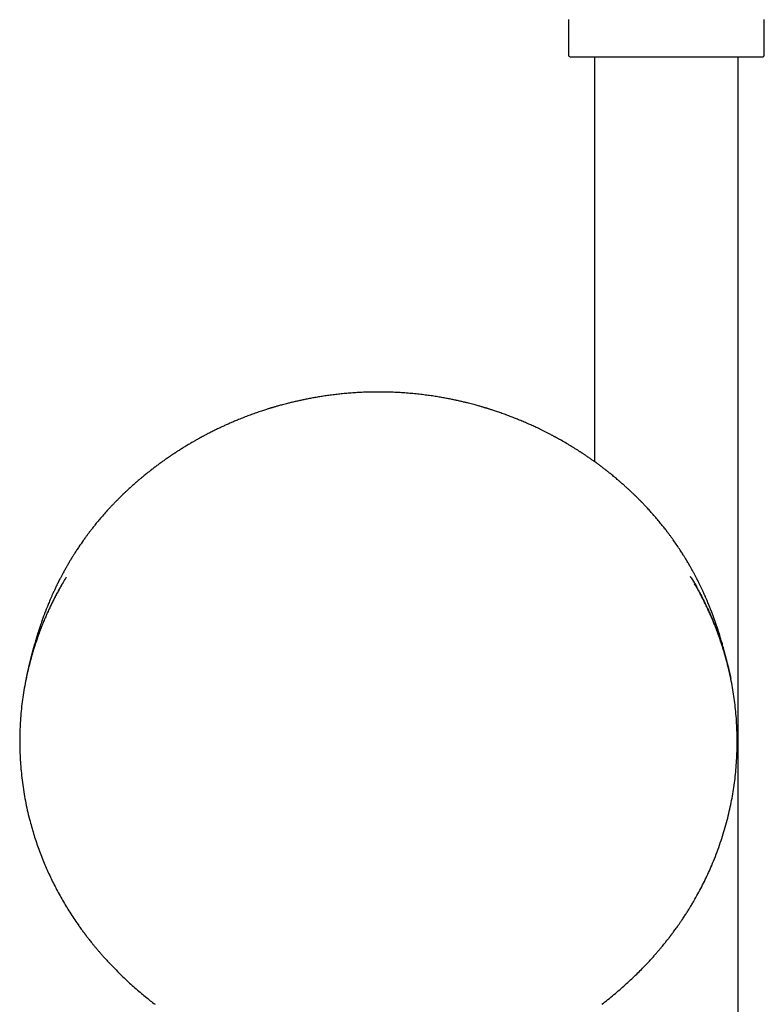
# Model space of a CAD drawing. Header units: millimetres. Extents: x 8 to 1761, y 12 to 2688.
# Tile 17 of 20: x 795 to 909, y 2214 to 2364. Entities that reach past the tile are written whole.
import ezdxf

# ---------------------------------------------------------------- set-up
doc = ezdxf.new("R2010")
doc.units = ezdxf.units.MM

msp = doc.modelspace()

# ---------------------------------------------------------------- linework, layer by layer
at = {"color": 7, "linetype": 'Continuous', "lineweight": 30}
for p, q in [((879, 2364.49), (879, 2359.07)), ((909, 2359.07), (909, 2364.49)), ((883, 2358.82), (883, 2296.84)), ((905, 2090.78), (905, 2358.82)), ((903.89, 2263.55), (903.88, 2263.57)), ((815.7, 2213.77), (815.7, 2213.77)), ((884.13, 2213.77), (884.13, 2213.77))]:
    msp.add_line(p, q, dxfattribs=at)
for centre, start, end in [((879.25, 2359.07), 180, 270), ((908.75, 2359.07), 270, 0)]:
    msp.add_arc(centre, 0.25, start, end, dxfattribs=at)
for points, knots in [([(879.25, 2358.82), (879.25, 2358.82), (879.26, 2358.82), (879.31, 2358.82), (879.38, 2358.82), (879.49, 2358.82), (879.64, 2358.82), (879.82, 2358.82), (880.03, 2358.82), (880.27, 2358.82), (880.51, 2358.82), (880.77, 2358.82), (881.04, 2358.82), (881.33, 2358.82), (881.68, 2358.82), (882.08, 2358.82), (882.55, 2358.82), (883.04, 2358.82), (883.57, 2358.82), (884.12, 2358.82), (884.7, 2358.82), (885.3, 2358.82), (885.92, 2358.82), (886.56, 2358.82), (887.21, 2358.82), (887.88, 2358.82), (888.56, 2358.82), (889.24, 2358.82), (889.92, 2358.82), (890.61, 2358.82), (891.3, 2358.82), (891.98, 2358.82), (892.65, 2358.82), (893.33, 2358.82), (894, 2358.82), (894.68, 2358.82), (895.35, 2358.82), (896.02, 2358.82), (896.7, 2358.82), (897.39, 2358.82), (898.08, 2358.82), (898.76, 2358.82), (899.39, 2358.82), (899.98, 2358.82), (900.52, 2358.82), (901.05, 2358.82), (901.57, 2358.82), (902.12, 2358.82), (902.7, 2358.82), (903.3, 2358.82), (903.88, 2358.82), (904.43, 2358.82), (904.96, 2358.82), (905.45, 2358.82), (905.92, 2358.82), (906.35, 2358.82), (906.74, 2358.82), (907.1, 2358.82), (907.43, 2358.82), (907.72, 2358.82), (907.97, 2358.82), (908.18, 2358.82), (908.36, 2358.82), (908.51, 2358.82), (908.62, 2358.82), (908.69, 2358.82), (908.74, 2358.82), (908.75, 2358.82), (908.75, 2358.82)], [0, 0, 0, 0, 0.014579, 0.029126, 0.043671, 0.058246, 0.073704, 0.089123, 0.10454, 0.11999, 0.132879, 0.145735, 0.158578, 0.17143, 0.184312, 0.200761, 0.217163, 0.233561, 0.250001, 0.26645, 0.282852, 0.29925, 0.31569, 0.331795, 0.347856, 0.363914, 0.38001, 0.395469, 0.410888, 0.426304, 0.441754, 0.456335, 0.470883, 0.485428, 0.5, 0.514581, 0.529129, 0.543673, 0.558246, 0.573704, 0.589123, 0.60454, 0.61999, 0.632879, 0.645735, 0.658578, 0.67143, 0.684312, 0.700761, 0.717163, 0.733561, 0.750001, 0.76645, 0.782852, 0.79925, 0.81569, 0.831795, 0.847856, 0.863914, 0.88001, 0.895469, 0.910888, 0.926304, 0.941754, 0.956333, 0.97088, 0.985425, 1, 1, 1, 1]), ([(849.91, 2307.49), (849.57, 2307.49), (848.88, 2307.48), (847.88, 2307.46), (846.91, 2307.41), (845.98, 2307.36), (845.09, 2307.29), (844.23, 2307.2), (843.38, 2307.11), (842.54, 2307.01), (841.72, 2306.89), (840.94, 2306.77), (840.21, 2306.65), (839.5, 2306.52), (838.82, 2306.39), (838.17, 2306.25), (837.57, 2306.12), (837.01, 2305.99), (836.5, 2305.87), (836.03, 2305.76), (835.62, 2305.65), (835.25, 2305.55), (834.92, 2305.46), (834.63, 2305.38), (834.38, 2305.31), (834.16, 2305.24), (833.97, 2305.19), (833.82, 2305.15), (833.7, 2305.11), (833.6, 2305.08), (833.52, 2305.06), (833.43, 2305.03), (833.32, 2305), (833.17, 2304.95), (832.98, 2304.89), (832.74, 2304.81), (832.47, 2304.73), (832.15, 2304.62), (831.79, 2304.5), (831.41, 2304.37), (831.03, 2304.24), (830.64, 2304.1), (830.27, 2303.96), (829.75, 2303.77), (829.1, 2303.52), (828.37, 2303.22), (827.72, 2302.95), (827.16, 2302.71), (826.62, 2302.47), (826.08, 2302.22), (825.53, 2301.97), (824.97, 2301.7), (824.4, 2301.41), (823.94, 2301.18), (823.59, 2301), (823.38, 2300.89), (823.19, 2300.78), (823.03, 2300.7), (822.91, 2300.64), (822.82, 2300.59), (822.75, 2300.55), (822.67, 2300.51), (822.57, 2300.45), (822.41, 2300.36), (822.2, 2300.25), (821.95, 2300.1), (821.7, 2299.96), (821.45, 2299.82), (821.2, 2299.67), (820.86, 2299.47), (820.4, 2299.2), (819.96, 2298.93), (819.61, 2298.71), (819.38, 2298.57), (819.18, 2298.43), (819.02, 2298.33), (818.91, 2298.26), (818.83, 2298.21), (818.76, 2298.16), (818.68, 2298.11), (818.58, 2298.05), (818.46, 2297.97), (818.32, 2297.87), (818.16, 2297.76), (817.88, 2297.57), (817.5, 2297.31), (817.03, 2296.98), (816.57, 2296.65), (816.11, 2296.32), (815.65, 2295.97), (815.34, 2295.73), (815.18, 2295.61)], [0, 0, 0, 0, 0.027821, 0.0546533, 0.0805117, 0.1054094, 0.1293585, 0.1523701, 0.1744543, 0.1976864, 0.2198185, 0.2408604, 0.2608213, 0.2797092, 0.2985777, 0.3162554, 0.3327496, 0.3480667, 0.3622124, 0.3751918, 0.3863654, 0.3965098, 0.4056278, 0.4137224, 0.4207957, 0.4269506, 0.4320508, 0.436186, 0.4396067, 0.4423287, 0.4443525, 0.4463758, 0.44943, 0.4536627, 0.4590726, 0.4656584, 0.4734184, 0.4823508, 0.4924532, 0.5035333, 0.5145511, 0.5253499, 0.53593, 0.5462918, 0.5698554, 0.5922152, 0.6094464, 0.6258944, 0.6415673, 0.6572055, 0.6733345, 0.6899529, 0.7070591, 0.7246516, 0.7317206, 0.7383951, 0.7441264, 0.7489149, 0.7527615, 0.7551238, 0.7569287, 0.7591404, 0.762264, 0.7662991, 0.7738442, 0.7817215, 0.7895171, 0.7972312, 0.8048642, 0.8124243, 0.8292332, 0.8472174, 0.8546032, 0.8621282, 0.8687733, 0.8741005, 0.8774146, 0.8798871, 0.881692, 0.8840571, 0.8872216, 0.8911069, 0.8957616, 0.9011848, 0.9070364, 0.9227322, 0.9382201, 0.9535005, 0.9686921, 0.9841489, 1, 1, 1, 1]), ([(884.64, 2295.61), (884.5, 2295.72), (884.22, 2295.94), (883.8, 2296.25), (883.38, 2296.56), (882.97, 2296.86), (882.54, 2297.16), (882.18, 2297.41), (881.88, 2297.62), (881.66, 2297.77), (881.45, 2297.9), (881.28, 2298.02), (881.16, 2298.1), (881.07, 2298.16), (881, 2298.2), (880.93, 2298.25), (880.82, 2298.32), (880.69, 2298.41), (880.53, 2298.51), (880.34, 2298.63), (880.14, 2298.75), (879.95, 2298.88), (879.75, 2299), (879.48, 2299.16), (879.14, 2299.37), (878.58, 2299.7), (878.1, 2299.98), (877.71, 2300.2), (877.54, 2300.29), (877.39, 2300.38), (877.26, 2300.45), (877.16, 2300.5), (877.09, 2300.54), (877.03, 2300.58), (876.96, 2300.61), (876.88, 2300.65), (876.79, 2300.71), (876.66, 2300.78), (876.49, 2300.86), (876.28, 2300.97), (876.06, 2301.09), (875.64, 2301.3), (875.04, 2301.61), (874.29, 2301.97), (873.59, 2302.3), (872.92, 2302.6), (872.23, 2302.9), (871.55, 2303.18), (870.88, 2303.45), (870.23, 2303.71), (869.54, 2303.97), (868.96, 2304.18), (868.5, 2304.34), (868.17, 2304.46), (867.85, 2304.56), (867.56, 2304.66), (867.29, 2304.75), (867.06, 2304.82), (866.85, 2304.89), (866.67, 2304.95), (866.51, 2304.99), (866.4, 2305.03), (866.32, 2305.05), (866.25, 2305.07), (866.16, 2305.1), (866.04, 2305.14), (865.88, 2305.18), (865.68, 2305.24), (865.45, 2305.31), (865.18, 2305.39), (864.86, 2305.47), (864.51, 2305.57), (864.11, 2305.67), (863.67, 2305.79), (863.2, 2305.9), (862.69, 2306.02), (862.16, 2306.14), (861.58, 2306.27), (860.97, 2306.4), (860.3, 2306.53), (859.57, 2306.66), (858.79, 2306.79), (857.95, 2306.92), (857.07, 2307.04), (856.15, 2307.15), (855.19, 2307.25), (854.21, 2307.33), (853.2, 2307.4), (852.14, 2307.45), (851.04, 2307.48), (850.29, 2307.49), (849.91, 2307.49)], [0, 0, 0, 0, 0.014398, 0.028462, 0.04228, 0.05608, 0.070051, 0.084192, 0.091728, 0.099301, 0.106098, 0.111604, 0.115817, 0.118219, 0.120022, 0.122455, 0.125731, 0.129848, 0.135137, 0.141337, 0.147698, 0.153929, 0.16003, 0.166001, 0.179558, 0.192418, 0.218289, 0.223479, 0.228704, 0.233576, 0.237572, 0.240488, 0.24265, 0.244247, 0.246202, 0.248638, 0.251553, 0.254949, 0.260404, 0.266769, 0.273713, 0.2806, 0.3046, 0.327669, 0.347475, 0.366656, 0.386625, 0.407786, 0.425803, 0.444609, 0.464207, 0.484601, 0.494017, 0.503585, 0.51268, 0.520916, 0.528292, 0.534806, 0.540458, 0.545959, 0.550284, 0.55343, 0.555398, 0.557127, 0.559443, 0.562927, 0.567229, 0.572602, 0.579205, 0.58674, 0.595424, 0.605259, 0.61625, 0.628399, 0.641711, 0.655332, 0.669995, 0.685706, 0.702469, 0.720292, 0.740359, 0.761633, 0.784125, 0.807845, 0.832805, 0.85902, 0.884898, 0.911919, 0.940098, 0.969452, 1, 1, 1, 1]), ([(815.18, 2295.61), (815.17, 2295.6), (815.15, 2295.58), (815.11, 2295.56), (815.08, 2295.53), (815.06, 2295.52), (815.04, 2295.5), (815.02, 2295.49), (815, 2295.47), (814.96, 2295.44), (814.89, 2295.38), (814.78, 2295.29), (814.61, 2295.16), (814.41, 2295), (814.17, 2294.81), (813.91, 2294.59), (813.6, 2294.34), (813.3, 2294.08), (812.99, 2293.82), (812.7, 2293.57), (812.41, 2293.31), (812.14, 2293.07), (811.88, 2292.83), (811.59, 2292.57), (811.29, 2292.29), (810.97, 2291.99), (810.69, 2291.72), (810.45, 2291.48), (810.25, 2291.28), (810.08, 2291.12), (809.94, 2290.97), (809.82, 2290.86), (809.74, 2290.78), (809.69, 2290.72), (809.64, 2290.67), (809.59, 2290.62), (809.52, 2290.55), (809.43, 2290.45), (809.31, 2290.33), (809.17, 2290.18), (809, 2290), (808.81, 2289.8), (808.6, 2289.57), (808.26, 2289.2), (807.8, 2288.68), (807.24, 2288.03), (806.81, 2287.52), (806.51, 2287.14), (806.32, 2286.9), (806.14, 2286.68), (805.99, 2286.48), (805.86, 2286.32), (805.76, 2286.19), (805.67, 2286.07), (805.59, 2285.97), (805.51, 2285.85), (805.41, 2285.73), (805.3, 2285.58), (805.17, 2285.4), (805.03, 2285.2), (804.87, 2284.98), (804.54, 2284.52), (804.2, 2284.03), (803.87, 2283.54), (803.7, 2283.27), (803.52, 2283.01), (803.36, 2282.75), (803.21, 2282.52), (803.09, 2282.32), (802.99, 2282.16), (802.91, 2282.02), (802.82, 2281.89), (802.73, 2281.73), (802.61, 2281.53), (802.48, 2281.31), (802.34, 2281.08), (802.16, 2280.76), (801.93, 2280.35), (801.71, 2279.94), (801.54, 2279.63), (801.42, 2279.42), (801.32, 2279.22), (801.22, 2279.04), (801.15, 2278.89), (801.09, 2278.78), (801.05, 2278.7), (801.01, 2278.62), (800.98, 2278.55), (800.93, 2278.47), (800.88, 2278.36), (800.81, 2278.23), (800.73, 2278.07), (800.59, 2277.78), (800.41, 2277.39), (800.18, 2276.9), (799.97, 2276.45), (799.79, 2276.03), (799.62, 2275.64), (799.47, 2275.29), (799.34, 2274.97), (799.23, 2274.7), (799.13, 2274.47), (799.06, 2274.28), (799.01, 2274.16), (798.98, 2274.08), (798.97, 2274.04), (798.95, 2273.99), (798.92, 2273.93), (798.89, 2273.83), (798.84, 2273.71), (798.76, 2273.5), (798.65, 2273.21), (798.53, 2272.87), (798.41, 2272.55), (798.3, 2272.23), (798.2, 2271.94), (798.12, 2271.7), (798.06, 2271.53), (798.01, 2271.38), (797.97, 2271.25), (797.94, 2271.17), (797.91, 2271.09), (797.88, 2270.99), (797.83, 2270.83), (797.76, 2270.62), (797.68, 2270.36), (797.59, 2270.06), (797.49, 2269.73), (797.38, 2269.38), (797.29, 2269.06), (797.21, 2268.79), (797.16, 2268.59), (797.11, 2268.41), (797.06, 2268.25), (797.02, 2268.09), (796.98, 2267.94), (796.94, 2267.79), (796.9, 2267.63), (796.85, 2267.46), (796.8, 2267.27), (796.75, 2267.07), (796.71, 2266.91), (796.68, 2266.79), (796.66, 2266.69), (796.63, 2266.57), (796.59, 2266.42), (796.54, 2266.24), (796.5, 2266.04), (796.45, 2265.84), (796.4, 2265.65), (796.36, 2265.48), (796.32, 2265.31), (796.29, 2265.15), (796.25, 2265.01), (796.22, 2264.87), (796.19, 2264.73), (796.16, 2264.58), (796.12, 2264.42), (796.09, 2264.27), (796.06, 2264.12), (796.03, 2263.99), (796.01, 2263.88), (795.98, 2263.77), (795.96, 2263.66), (795.95, 2263.59), (795.94, 2263.55), (795.94, 2263.55)], [0, 0, 0, 0, 0.004121, 0.007155, 0.008292, 0.009205, 0.009941, 0.010271, 0.011159, 0.012176, 0.014046, 0.01821, 0.02373, 0.030417, 0.038268, 0.047279, 0.057446, 0.068764, 0.078461, 0.088759, 0.098803, 0.108403, 0.117562, 0.126281, 0.138536, 0.14981, 0.160106, 0.169427, 0.176071, 0.182117, 0.187561, 0.192082, 0.194677, 0.196691, 0.198151, 0.199958, 0.202545, 0.205912, 0.210057, 0.215513, 0.221907, 0.229236, 0.237317, 0.245366, 0.268598, 0.290758, 0.311857, 0.320537, 0.328579, 0.335823, 0.342271, 0.347926, 0.351816, 0.355421, 0.358865, 0.362279, 0.36636, 0.371209, 0.376826, 0.38321, 0.390359, 0.397926, 0.42743, 0.435747, 0.444037, 0.452299, 0.460422, 0.467587, 0.473632, 0.478558, 0.482366, 0.485853, 0.490701, 0.49686, 0.503504, 0.510506, 0.517867, 0.532224, 0.54725, 0.553334, 0.559522, 0.565771, 0.571338, 0.575101, 0.578249, 0.580783, 0.582703, 0.584545, 0.586845, 0.589936, 0.593819, 0.598494, 0.603718, 0.618329, 0.632006, 0.644748, 0.656554, 0.667419, 0.677343, 0.686257, 0.693788, 0.700103, 0.705198, 0.709071, 0.710412, 0.711505, 0.712517, 0.714251, 0.716817, 0.720216, 0.724367, 0.734514, 0.743721, 0.752028, 0.760715, 0.770403, 0.775212, 0.780171, 0.784423, 0.787701, 0.790001, 0.791694, 0.793813, 0.798368, 0.804256, 0.811464, 0.819429, 0.828328, 0.837802, 0.847858, 0.854232, 0.859702, 0.864439, 0.868986, 0.873391, 0.877653, 0.881771, 0.885886, 0.891448, 0.897502, 0.904187, 0.908019, 0.911178, 0.913752, 0.91676, 0.921278, 0.926558, 0.932456, 0.938168, 0.943345, 0.948004, 0.952799, 0.957085, 0.960942, 0.964402, 0.968195, 0.97274, 0.97663, 0.980908, 0.985161, 0.988791, 0.991265, 0.994079, 0.997219, 0.99958, 1, 1, 1, 1]), ([(903.88, 2263.59), (903.87, 2263.6), (903.86, 2263.67), (903.84, 2263.78), (903.81, 2263.92), (903.78, 2264.05), (903.75, 2264.18), (903.73, 2264.31), (903.69, 2264.47), (903.66, 2264.62), (903.63, 2264.76), (903.6, 2264.89), (903.57, 2265.02), (903.54, 2265.15), (903.51, 2265.29), (903.47, 2265.45), (903.43, 2265.63), (903.38, 2265.83), (903.33, 2266.04), (903.28, 2266.24), (903.24, 2266.42), (903.2, 2266.57), (903.17, 2266.69), (903.14, 2266.8), (903.11, 2266.93), (903.07, 2267.08), (903.03, 2267.23), (902.99, 2267.39), (902.95, 2267.55), (902.9, 2267.74), (902.85, 2267.93), (902.79, 2268.14), (902.73, 2268.37), (902.66, 2268.63), (902.57, 2268.95), (902.47, 2269.29), (902.36, 2269.64), (902.26, 2269.97), (902.17, 2270.28), (902.09, 2270.54), (902.03, 2270.74), (901.98, 2270.88), (901.94, 2271), (901.91, 2271.1), (901.88, 2271.19), (901.84, 2271.31), (901.79, 2271.48), (901.72, 2271.67), (901.64, 2271.92), (901.54, 2272.2), (901.44, 2272.49), (901.33, 2272.78), (901.22, 2273.08), (901.13, 2273.34), (901.05, 2273.54), (900.99, 2273.69), (900.95, 2273.82), (900.91, 2273.91), (900.88, 2273.98), (900.86, 2274.03), (900.85, 2274.07), (900.83, 2274.12), (900.8, 2274.2), (900.74, 2274.34), (900.66, 2274.55), (900.56, 2274.8), (900.44, 2275.09), (900.3, 2275.43), (900.14, 2275.8), (899.98, 2276.17), (899.81, 2276.53), (899.65, 2276.89), (899.48, 2277.26), (899.29, 2277.66), (899.13, 2278), (899, 2278.25), (898.92, 2278.41), (898.86, 2278.53), (898.82, 2278.61), (898.78, 2278.68), (898.74, 2278.77), (898.68, 2278.88), (898.61, 2279.03), (898.52, 2279.2), (898.41, 2279.4), (898.31, 2279.59), (898.2, 2279.79), (898.06, 2280.06), (897.86, 2280.41), (897.64, 2280.8), (897.45, 2281.13), (897.29, 2281.41), (897.15, 2281.64), (897.05, 2281.81), (896.99, 2281.91), (896.93, 2282.01), (896.86, 2282.12), (896.77, 2282.27), (896.64, 2282.48), (896.48, 2282.72), (896.31, 2283), (896.02, 2283.43), (895.64, 2284.02), (895.25, 2284.57), (894.97, 2284.96), (894.82, 2285.17), (894.68, 2285.37), (894.55, 2285.54), (894.44, 2285.69), (894.34, 2285.82), (894.26, 2285.94), (894.17, 2286.05), (894.09, 2286.16), (894, 2286.28), (893.87, 2286.44), (893.7, 2286.66), (893.49, 2286.93), (893.17, 2287.32), (892.76, 2287.83), (892.24, 2288.44), (891.8, 2288.94), (891.46, 2289.31), (891.23, 2289.56), (891.01, 2289.81), (890.8, 2290.03), (890.63, 2290.21), (890.49, 2290.35), (890.39, 2290.46), (890.31, 2290.55), (890.24, 2290.62), (890.19, 2290.67), (890.14, 2290.72), (890.08, 2290.78), (890.01, 2290.86), (889.91, 2290.95), (889.76, 2291.11), (889.55, 2291.31), (889.28, 2291.58), (888.97, 2291.88), (888.64, 2292.19), (888.3, 2292.51), (887.94, 2292.84), (887.56, 2293.18), (887.18, 2293.52), (886.82, 2293.83), (886.5, 2294.1), (886.21, 2294.35), (885.93, 2294.58), (885.67, 2294.8), (885.42, 2294.99), (885.22, 2295.16), (885.07, 2295.28), (884.96, 2295.36), (884.88, 2295.42), (884.83, 2295.46), (884.8, 2295.49), (884.78, 2295.5), (884.76, 2295.52), (884.74, 2295.53), (884.71, 2295.56), (884.68, 2295.58), (884.65, 2295.6), (884.64, 2295.61)], [0, 0, 0, 0, 0.0010688, 0.0052198, 0.0088117, 0.0119413, 0.0154217, 0.0193157, 0.0230196, 0.0276106, 0.0315808, 0.0349238, 0.0381078, 0.0417094, 0.0456816, 0.0500933, 0.0549589, 0.0603921, 0.0664265, 0.0726588, 0.0775447, 0.0817855, 0.0851534, 0.0880215, 0.0916162, 0.0959832, 0.1003311, 0.1044022, 0.110334, 0.1158054, 0.1211125, 0.1266496, 0.1332323, 0.1402303, 0.1488327, 0.158775, 0.1682596, 0.177183, 0.1855534, 0.1932584, 0.1978958, 0.2018271, 0.205056, 0.2075857, 0.2096752, 0.2128282, 0.2173287, 0.2230256, 0.228699, 0.2375397, 0.245555, 0.2530113, 0.2610956, 0.2699538, 0.2740962, 0.2783004, 0.2818353, 0.284539, 0.2864134, 0.2874836, 0.2885078, 0.2897693, 0.2912682, 0.2956569, 0.3013189, 0.3082511, 0.3164497, 0.325818, 0.3361393, 0.3474028, 0.3568905, 0.3669546, 0.377594, 0.388808, 0.400574, 0.4064514, 0.4110382, 0.414336, 0.416352, 0.4181738, 0.4206135, 0.4236709, 0.4280184, 0.4332064, 0.4390454, 0.444855, 0.4505741, 0.4562034, 0.4691182, 0.4815289, 0.4905535, 0.499033, 0.5069515, 0.5109447, 0.5141651, 0.5166438, 0.5193258, 0.524279, 0.5305531, 0.5381495, 0.546924, 0.5559084, 0.5785112, 0.6013246, 0.6085396, 0.6154353, 0.6216366, 0.6271421, 0.6319506, 0.6362876, 0.63986, 0.6433026, 0.6469089, 0.650748, 0.6550648, 0.6628587, 0.6718913, 0.6821645, 0.701982, 0.7227605, 0.7445087, 0.7531966, 0.762032, 0.7709007, 0.7788542, 0.7856783, 0.7902364, 0.794097, 0.7972589, 0.7997213, 0.8014835, 0.8028349, 0.805028, 0.8079471, 0.8115931, 0.8158957, 0.8245927, 0.8345466, 0.8457624, 0.8582459, 0.8698368, 0.882349, 0.8957869, 0.9101554, 0.9218808, 0.9328462, 0.9428924, 0.9520155, 0.961258, 0.9692999, 0.9761374, 0.9817672, 0.9843914, 0.9866357, 0.9893941, 0.9897173, 0.9900475, 0.9907845, 0.991698, 0.9928362, 0.9958739, 1, 1, 1, 1]), ([(802.09, 2279.14), (801.93, 2278.87), (801.59, 2278.32), (801.11, 2277.47), (800.65, 2276.63), (800.34, 2276.03), (800.17, 2275.7), (800.12, 2275.6), (800.07, 2275.5), (800.02, 2275.39), (799.97, 2275.29), (799.82, 2274.98), (799.57, 2274.46), (799.22, 2273.72), (798.88, 2272.93), (798.53, 2272.1), (798.19, 2271.24), (797.85, 2270.33), (797.52, 2269.38), (797.21, 2268.44), (796.92, 2267.5), (796.65, 2266.56), (796.4, 2265.6), (796.17, 2264.64), (796.02, 2263.95), (795.95, 2263.6), (795.94, 2263.55)], [0, 0, 0, 0, 0.0543906, 0.1136216, 0.1728852, 0.2250642, 0.2318991, 0.2387345, 0.2455702, 0.2524065, 0.2592431, 0.2660802, 0.3127024, 0.3615027, 0.4124808, 0.465637, 0.520971, 0.5784828, 0.6381725, 0.70004, 0.7562851, 0.8142166, 0.8738346, 0.9351389, 0.9904819, 1, 1, 1, 1]), ([(897.63, 2279.32), (897.75, 2279.13), (898.08, 2278.59), (898.46, 2277.93), (898.79, 2277.35), (898.98, 2276.99), (899.17, 2276.64), (899.36, 2276.28), (899.54, 2275.93), (899.72, 2275.57), (900.02, 2274.96), (900.44, 2274.09), (900.95, 2272.94), (901.44, 2271.75), (901.91, 2270.52), (902.36, 2269.25), (902.76, 2268), (903.12, 2266.76), (903.44, 2265.55), (903.66, 2264.61), (903.8, 2263.95), (903.86, 2263.69), (903.88, 2263.56), (903.89, 2263.55)], [0, 0, 0, 0, 0.039859, 0.109834, 0.133346, 0.156832, 0.180292, 0.203727, 0.227136, 0.250519, 0.273877, 0.346033, 0.419898, 0.49547, 0.57275, 0.651737, 0.732431, 0.804855, 0.878599, 0.953665, 0.976035, 0.99852, 1, 1, 1, 1]), ([(801.46, 2278.08), (801.38, 2277.94), (801.2, 2277.63), (800.93, 2277.13), (800.63, 2276.58), (800.31, 2275.96), (799.98, 2275.31), (799.64, 2274.6), (799.29, 2273.86), (798.96, 2273.11), (798.64, 2272.36), (798.29, 2271.49), (797.92, 2270.52), (797.54, 2269.44), (797.19, 2268.38), (796.88, 2267.34), (796.59, 2266.31), (796.3, 2265.17), (796.01, 2263.91), (795.74, 2262.51), (795.5, 2261.11), (795.31, 2259.7), (795.16, 2258.29), (795.06, 2256.9), (795, 2255.53), (794.97, 2254.19), (794.98, 2252.86), (795.04, 2251.52), (795.13, 2250.16), (795.26, 2248.77), (795.43, 2247.36), (795.65, 2245.95), (795.91, 2244.55), (796.21, 2243.16), (796.53, 2241.88), (796.86, 2240.7), (797.18, 2239.63), (797.53, 2238.56), (797.9, 2237.49), (798.3, 2236.42), (798.72, 2235.4), (799.14, 2234.42), (799.57, 2233.48), (800.02, 2232.53), (800.51, 2231.58), (801.02, 2230.63), (801.55, 2229.69), (802.09, 2228.77), (802.66, 2227.84), (803.27, 2226.91), (803.76, 2226.2), (804.11, 2225.7), (804.3, 2225.43), (804.49, 2225.17), (804.65, 2224.94), (804.78, 2224.77), (804.88, 2224.65), (804.94, 2224.56), (804.99, 2224.49), (805.03, 2224.45), (805.05, 2224.41), (805.08, 2224.38), (805.12, 2224.32), (805.18, 2224.24), (805.27, 2224.13), (805.39, 2223.97), (805.54, 2223.78), (805.73, 2223.54), (805.95, 2223.25), (806.21, 2222.93), (806.49, 2222.6), (806.77, 2222.26), (807.07, 2221.91), (807.39, 2221.54), (807.74, 2221.14), (808.12, 2220.72), (808.38, 2220.43), (808.52, 2220.29)], [0, 0, 0, 0, 0.008142, 0.016679, 0.027246, 0.038254, 0.049703, 0.062459, 0.075703, 0.088962, 0.102025, 0.114892, 0.133676, 0.152026, 0.169943, 0.187426, 0.204481, 0.221386, 0.244336, 0.267286, 0.290236, 0.313186, 0.336136, 0.359085, 0.380723, 0.402362, 0.423999, 0.445637, 0.467275, 0.490224, 0.513172, 0.536121, 0.559069, 0.582017, 0.604965, 0.622996, 0.641026, 0.659057, 0.67709, 0.695358, 0.714005, 0.730195, 0.74666, 0.763399, 0.780413, 0.797702, 0.815057, 0.832051, 0.848672, 0.866843, 0.884546, 0.890012, 0.895433, 0.900604, 0.905019, 0.908656, 0.910765, 0.912482, 0.913805, 0.914735, 0.915137, 0.91571, 0.916835, 0.918512, 0.920742, 0.923524, 0.927593, 0.932456, 0.938115, 0.94457, 0.95182, 0.958469, 0.965671, 0.973425, 0.981731, 0.99059, 1, 1, 1, 1]), ([(891.31, 2220.29), (891.44, 2220.43), (891.71, 2220.73), (892.1, 2221.16), (892.47, 2221.58), (892.81, 2221.97), (893.11, 2222.33), (893.38, 2222.65), (893.62, 2222.95), (893.84, 2223.21), (894.03, 2223.45), (894.19, 2223.66), (894.33, 2223.83), (894.45, 2223.98), (894.54, 2224.1), (894.6, 2224.19), (894.65, 2224.25), (894.69, 2224.31), (894.72, 2224.35), (894.75, 2224.38), (894.77, 2224.41), (894.81, 2224.46), (894.85, 2224.51), (894.89, 2224.57), (894.98, 2224.69), (895.13, 2224.88), (895.32, 2225.15), (895.53, 2225.44), (895.76, 2225.75), (896, 2226.1), (896.28, 2226.51), (896.6, 2226.98), (896.94, 2227.5), (897.27, 2228.02), (897.59, 2228.54), (897.91, 2229.05), (898.32, 2229.77), (898.83, 2230.67), (899.42, 2231.76), (899.96, 2232.85), (900.47, 2233.93), (900.99, 2235.11), (901.51, 2236.39), (902.03, 2237.77), (902.5, 2239.16), (902.93, 2240.54), (903.31, 2241.93), (903.64, 2243.3), (903.93, 2244.65), (904.18, 2245.98), (904.39, 2247.31), (904.56, 2248.65), (904.69, 2250.03), (904.79, 2251.43), (904.84, 2252.86), (904.85, 2254.29), (904.82, 2255.72), (904.75, 2257.15), (904.64, 2258.55), (904.49, 2259.92), (904.3, 2261.26), (904.07, 2262.59), (903.81, 2263.93), (903.52, 2265.18), (903.23, 2266.35), (902.92, 2267.44), (902.59, 2268.54), (902.22, 2269.63), (901.83, 2270.73), (901.4, 2271.84), (901, 2272.8), (900.64, 2273.62), (900.34, 2274.28), (900.03, 2274.95), (899.7, 2275.61), (899.35, 2276.28), (899.04, 2276.88), (898.75, 2277.4), (898.53, 2277.8), (898.39, 2278.04), (898.33, 2278.15)], [0, 0, 0, 0, 0.009349, 0.01874, 0.027498, 0.03562, 0.043108, 0.049587, 0.055502, 0.060853, 0.06564, 0.069862, 0.073341, 0.076313, 0.07878, 0.080298, 0.081531, 0.082711, 0.083408, 0.083891, 0.084566, 0.085437, 0.086504, 0.087726, 0.089029, 0.093641, 0.099038, 0.104519, 0.110625, 0.117357, 0.124713, 0.134281, 0.144145, 0.153924, 0.163619, 0.173229, 0.182754, 0.202879, 0.222615, 0.241962, 0.260941, 0.279742, 0.303625, 0.327288, 0.350731, 0.373954, 0.397058, 0.420163, 0.441947, 0.463732, 0.485516, 0.507301, 0.529086, 0.552192, 0.575297, 0.598403, 0.621508, 0.644614, 0.66772, 0.689506, 0.711292, 0.733079, 0.754978, 0.777073, 0.795151, 0.813359, 0.831696, 0.850161, 0.868842, 0.887894, 0.907319, 0.918824, 0.930456, 0.942216, 0.954102, 0.966116, 0.97813, 0.986453, 0.99403, 1, 1, 1, 1]), ([(808.52, 2220.29), (808.79, 2220), (809.32, 2219.44), (810.14, 2218.61), (810.97, 2217.8), (811.8, 2217.03), (812.61, 2216.3), (813.41, 2215.61), (814.2, 2214.95), (814.95, 2214.34), (815.46, 2213.95), (815.7, 2213.77)], [0, 0, 0, 0, 0.119938, 0.2427, 0.362284, 0.478695, 0.591936, 0.700071, 0.805152, 0.90718, 1, 1, 1, 1]), ([(884.13, 2213.77), (884.44, 2214.01), (885.06, 2214.49), (885.97, 2215.24), (886.86, 2215.99), (887.71, 2216.74), (888.51, 2217.48), (889.27, 2218.2), (890, 2218.92), (890.67, 2219.61), (891.1, 2220.07), (891.3, 2220.29)], [0, 0, 0, 0, 0.119818, 0.242601, 0.362199, 0.478615, 0.591852, 0.699977, 0.805042, 0.90705, 1, 1, 1, 1])]:
    msp.add_open_spline(points, degree=3, knots=knots, dxfattribs=at)

doc.saveas('drawing.dxf')
